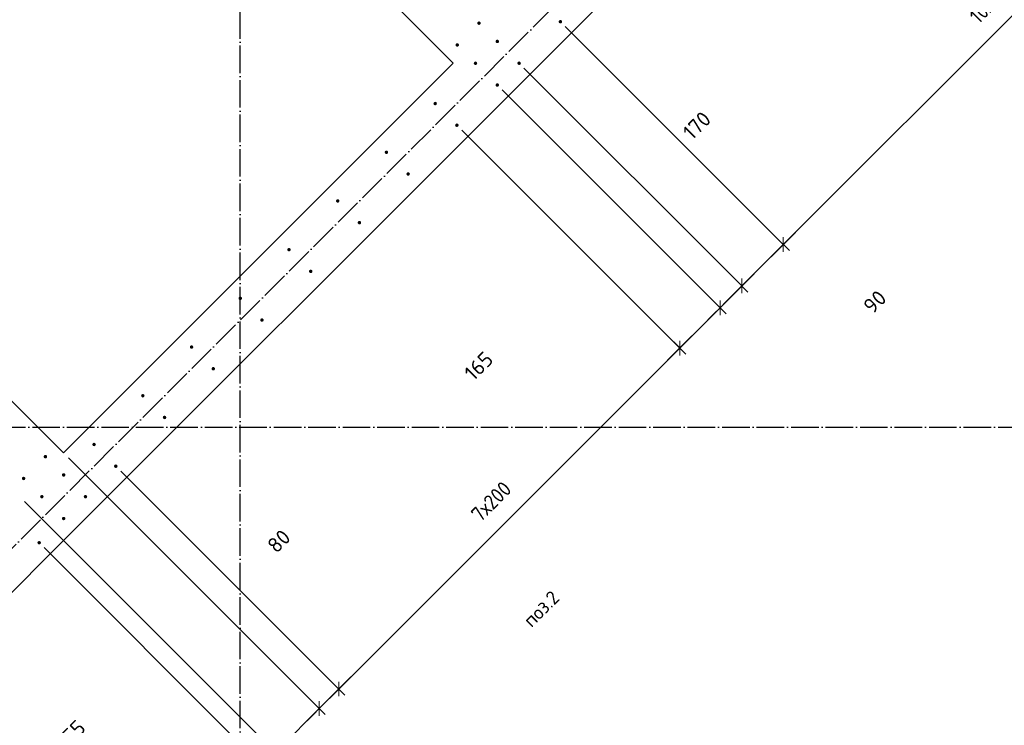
# Model space of a CAD drawing. Header units: millimetres. Extents: x -2995 to 47287, y -2809 to 58122.
# Tile 19 of 143: x 14510 to 17368, y 13034 to 15083. Entities that reach past the tile are written whole.
import ezdxf

# ---------------------------------------------------------------- set-up
doc = ezdxf.new("R2010")
doc.units = ezdxf.units.MM
doc.header["$PDMODE"] = 65
doc.linetypes.add('______11', pattern=[100, 80, -10, 0, -10])
doc.linetypes.add('______5', pattern=[220, 160, -20, 20, -20])
for name, color, linetype, lineweight in [('Standard', 7, 'Continuous', 25), ('Арм.стержн. вертикальными 1', 22, 'Continuous', 35), ('Размерная линия_ общее', 7, 'Continuous', 13)]:
    doc.layers.add(name, color=color, linetype=linetype, lineweight=lineweight)
doc.layers.add('Осевая линия_ общее', color=7, linetype='______5', lineweight=13, true_color=0xa0a0a0)
doc.styles.add('ISOCPEUR', font='ISOCPEUR')
doc.dimstyles.new('DIMSTYLE_10', dxfattribs={"dimtxt": 44, "dimasz": 50, "dimexe": 0, "dimexo": 0, "dimgap": 22, "dimtad": 0, "dimdec": 0, "dimrnd": 5, "dimzin": 12, "dimdsep": 46, "dimtxsty": 'ISOCPEUR', "dimblk1": 'ALL_ML_STRICH', "dimblk2": 'ALL_ML_STRICH', "dimsah": 1, "dimcen": 0, "dimclrd": 7, "dimclre": 256, "dimclrt": 7, "dimadec": 0, "dimazin": 0, "dimtfac": 1, "dimtdec": 0, "dimtix": 1, "dimtmove": 2, "dimatfit": 3, "dimfxl": 0, "dimtvp": 1.2, "dimtzin": 0, "dimlwd": 0, "dimlwe": -3, "dimarcsym": 0})
doc.dimstyles.new('DIMSTYLE_14', dxfattribs={"dimtxt": 44, "dimasz": 50, "dimexe": 0, "dimexo": 0, "dimgap": 22, "dimtad": 0, "dimdec": 0, "dimrnd": 5, "dimzin": 12, "dimdsep": 46, "dimtxsty": 'ISOCPEUR', "dimblk1": 'ALL_ML_STRICH', "dimblk2": 'ALL_ML_STRICH', "dimsah": 1, "dimcen": 0, "dimclrd": 7, "dimclre": 256, "dimclrt": 7, "dimadec": 0, "dimazin": 0, "dimtfac": 1, "dimtdec": 0, "dimtix": 1, "dimtmove": 2, "dimatfit": 3, "dimfxl": 0, "dimtzin": 0, "dimlwd": 0, "dimlwe": -3, "dimarcsym": 0})
doc.dimstyles.new('DIMSTYLE_3', dxfattribs={"dimtxt": 44, "dimasz": 50, "dimexe": 0, "dimexo": 0, "dimgap": 22, "dimtad": 2, "dimdec": 0, "dimrnd": 5, "dimzin": 12, "dimdsep": 46, "dimtxsty": 'ISOCPEUR', "dimblk1": 'ALL_ML_STRICH', "dimblk2": 'ALL_ML_STRICH', "dimsah": 1, "dimcen": 0, "dimclrd": 7, "dimclre": 256, "dimclrt": 7, "dimadec": 0, "dimazin": 0, "dimtfac": 1, "dimtdec": 0, "dimtix": 1, "dimtmove": 2, "dimatfit": 3, "dimfxl": 0, "dimtzin": 0, "dimlwd": 0, "dimlwe": -3, "dimarcsym": 0})
doc.dimstyles.new('DIMSTYLE_8', dxfattribs={"dimtxt": 44, "dimasz": 50, "dimexe": 0, "dimexo": 0, "dimgap": 22, "dimtad": 2, "dimdec": 0, "dimrnd": 5, "dimzin": 12, "dimdsep": 46, "dimtxsty": 'ISOCPEUR', "dimblk1": 'ALL_ML_STRICH', "dimblk2": 'ALL_ML_STRICH', "dimsah": 1, "dimcen": 0, "dimclrd": 7, "dimclre": 256, "dimclrt": 7, "dimadec": 0, "dimazin": 0, "dimtfac": 1, "dimtdec": 0, "dimtix": 1, "dimtmove": 2, "dimatfit": 3, "dimfxl": 0, "dimtvp": 1.2, "dimtzin": 0, "dimlwd": 0, "dimlwe": -3, "dimarcsym": 0})

# ---------------------------------------------------------------- blocks, each defined once
blk = doc.blocks.new('СЛОЖНЫЙ_ОБЪЕКТ_0')
at = {"layer": 'Осевая линия_ общее', "color": 253, "linetype": '______11', "lineweight": -3, "true_color": 0xa0a0a0, "transparency": 33554687}
for p, q in [((15150, -2590), (15150, 40000)), ((3543.2, 2603.2), (20704.7, 19764.7)), ((-2770, 13900), (26050, 13900))]:
    blk.add_line(p, q, dxfattribs=at)
blk = doc.blocks.new('ALL_ML_STRICH')
at = {"color": 0, "linetype": 'ByBlock', "lineweight": -2}
for p, q in [((-1, 0), (0.5, 0)), ((-0.3, -0.3), (0.3, 0.3)), ((0, -0.5), (0, 0.5))]:
    blk.add_line(p, q, dxfattribs=at)
blk = doc.blocks.new('*D483')
at = {"layer": 'DEFPOINTS', "color": 7, "linetype": 'Continuous', "lineweight": 13, "transparency": 33554687}
for p in [(20556.3, 15734.2), (15889.4, 11067.3), (16428.1, 10528.5)]:
    blk.add_point(p, dxfattribs=at)
at = {"layer": 'Размерная линия_ общее', "color": 253, "linetype": 'Continuous', "lineweight": -2, "true_color": 0xa0a0a0, "transparency": 33554687}
for p, q in [((20570.4, 15720), (21095, 15195.4)), ((15903.5, 11053.1), (16428.1, 10528.5))]:
    blk.add_line(p, q, dxfattribs=at)
at = {"layer": 'Размерная линия_ общее', "color": 7, "linetype": 'Continuous', "lineweight": -2, "transparency": 33554687}
blk.add_line((16428.1, 10528.5), (21095, 15195.4), dxfattribs=at)
at = {"layer": 'Размерная линия_ общее', "color": 7, "linetype": 'Continuous', "lineweight": 13, "transparency": 33554687, "yscale": 50, "zscale": 50}
for p, xscale, rotation in [((21095, 15195.4), 50.00000000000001, 45), ((16428.1, 10528.5), 50, 225)]:
    blk.add_blockref('ALL_ML_STRICH', p, dxfattribs=dict(at, xscale=xscale, rotation=rotation))
at = {"layer": 'Размерная линия_ общее', "color": 7, "linetype": 'Continuous', "lineweight": 13, "transparency": 33554687, "insert": (18587.6, 12821), "char_height": 44, "width": 2.2, "attachment_point": 1, "rotation": 45, "line_spacing_factor": 0.60241, "style": 'ISOCPEUR'}
blk.add_mtext('\\W0.91;33х200=6600', dxfattribs=at)
blk = doc.blocks.new('*D491')
at = {"layer": 'DEFPOINTS', "color": 7, "linetype": 'Continuous', "lineweight": 13, "transparency": 33554687}
for p in [(14567, 13564.1), (14001.4, 12998.4), (14648.3, 12351.4)]:
    blk.add_point(p, dxfattribs=at)
at = {"layer": 'Размерная линия_ общее', "color": 253, "linetype": 'Continuous', "lineweight": -2, "true_color": 0xa0a0a0, "transparency": 33554687}
for p, q in [((14581.2, 13549.9), (15214, 12917.1)), ((14015.5, 12984.2), (14648.3, 12351.4))]:
    blk.add_line(p, q, dxfattribs=at)
at = {"layer": 'Размерная линия_ общее', "color": 7, "linetype": 'Continuous', "lineweight": -2, "transparency": 33554687}
blk.add_line((14648.3, 12351.4), (15214, 12917.1), dxfattribs=at)
at = {"layer": 'Размерная линия_ общее', "color": 7, "linetype": 'Continuous', "lineweight": 13, "transparency": 33554687, "xscale": 50, "yscale": 50, "zscale": 50}
for p, rotation in [((15214, 12917.1), 45.00000000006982), ((14648.3, 12351.4), 225.0000000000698)]:
    blk.add_blockref('ALL_ML_STRICH', p, dxfattribs=dict(at, rotation=rotation))
at = {"layer": 'Размерная линия_ общее', "color": 7, "linetype": 'Continuous', "lineweight": 13, "transparency": 33554687, "insert": (14815.2, 12651.2), "char_height": 44, "width": 2.2, "attachment_point": 1, "rotation": 45, "line_spacing_factor": 0.60241, "style": 'ISOCPEUR'}
blk.add_mtext('\\W0.91;4х200', dxfattribs=at)
blk = doc.blocks.new('*D492')
at = {"layer": 'DEFPOINTS', "color": 7, "linetype": 'Continuous', "lineweight": 13, "transparency": 33554687}
for p in [(14510.5, 13697.7), (14567, 13564.1), (15214, 12917.1)]:
    blk.add_point(p, dxfattribs=at)
at = {"layer": 'Размерная линия_ общее', "color": 253, "linetype": 'Continuous', "lineweight": -2, "true_color": 0xa0a0a0, "transparency": 33554687}
for p, q in [((14524.6, 13683.6), (15252.6, 12955.6)), ((14581.2, 13549.9), (15214, 12917.1))]:
    blk.add_line(p, q, dxfattribs=at)
at = {"layer": 'Размерная линия_ общее', "color": 7, "linetype": 'Continuous', "lineweight": -2, "transparency": 33554687}
blk.add_line((15214, 12917.1), (15252.6, 12955.6), dxfattribs=at)
at = {"layer": 'Размерная линия_ общее', "color": 7, "linetype": 'Continuous', "lineweight": 13, "transparency": 33554687, "xscale": 50, "yscale": 50, "zscale": 50}
for p, rotation in [((15252.6, 12955.6), 45.00000000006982), ((15214, 12917.1), 225.0000000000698)]:
    blk.add_blockref('ALL_ML_STRICH', p, dxfattribs=dict(at, rotation=rotation))
at = {"layer": 'Размерная линия_ общее', "color": 7, "linetype": 'Continuous', "lineweight": 13, "transparency": 33554687, "insert": (14667.4, 13015.2), "char_height": 44, "width": 88, "attachment_point": 5, "rotation": 45, "style": 'ISOCPEUR'}
blk.add_mtext('\\A1;{55}', dxfattribs=at)
blk = doc.blocks.new('*D493')
at = {"layer": 'DEFPOINTS', "color": 7, "linetype": 'Continuous', "lineweight": 13, "transparency": 33554687}
for p in [(14637.8, 13825), (14510.5, 13697.7), (15252.6, 12955.6)]:
    blk.add_point(p, dxfattribs=at)
at = {"layer": 'Размерная линия_ общее', "color": 253, "linetype": 'Continuous', "lineweight": -2, "true_color": 0xa0a0a0, "transparency": 33554687}
for p, q in [((14651.9, 13810.8), (15379.8, 13082.9)), ((14524.6, 13683.6), (15252.6, 12955.6))]:
    blk.add_line(p, q, dxfattribs=at)
at = {"layer": 'Размерная линия_ общее', "color": 7, "linetype": 'Continuous', "lineweight": -2, "transparency": 33554687}
blk.add_line((15252.6, 12955.6), (15379.8, 13082.9), dxfattribs=at)
at = {"layer": 'Размерная линия_ общее', "color": 7, "linetype": 'Continuous', "lineweight": 13, "transparency": 33554687, "xscale": 50, "yscale": 50, "zscale": 50}
for p, rotation in [((15379.8, 13082.9), 45.00000000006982), ((15252.6, 12955.6), 225.0000000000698)]:
    blk.add_blockref('ALL_ML_STRICH', p, dxfattribs=dict(at, rotation=rotation))
at = {"layer": 'Размерная линия_ общее', "color": 7, "linetype": 'Continuous', "lineweight": 13, "transparency": 33554687, "insert": (15730.8, 12942.5), "char_height": 44, "width": 132, "attachment_point": 5, "rotation": 45, "style": 'ISOCPEUR'}
blk.add_mtext('\\A1;{180}', dxfattribs=at)
blk = doc.blocks.new('*D494')
at = {"layer": 'DEFPOINTS', "color": 7, "linetype": 'Continuous', "lineweight": 13, "transparency": 33554687}
for p in [(14637.8, 13825), (14789.4, 13786.4), (15379.8, 13082.9)]:
    blk.add_point(p, dxfattribs=at)
at = {"layer": 'Размерная линия_ общее', "color": 253, "linetype": 'Continuous', "lineweight": -2, "true_color": 0xa0a0a0, "transparency": 33554687}
for p, q in [((14651.9, 13810.8), (15379.8, 13082.9)), ((14803.6, 13772.3), (15436.4, 13139.5))]:
    blk.add_line(p, q, dxfattribs=at)
at = {"layer": 'Размерная линия_ общее', "color": 7, "linetype": 'Continuous', "lineweight": -2, "transparency": 33554687}
blk.add_line((15379.8, 13082.9), (15436.4, 13139.5), dxfattribs=at)
at = {"layer": 'Размерная линия_ общее', "color": 7, "linetype": 'Continuous', "lineweight": 13, "transparency": 33554687, "xscale": 50, "yscale": 50, "zscale": 50}
for p, rotation in [((15436.4, 13139.5), 45.00000000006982), ((15379.8, 13082.9), 225.0000000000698)]:
    blk.add_blockref('ALL_ML_STRICH', p, dxfattribs=dict(at, rotation=rotation))
at = {"layer": 'Размерная линия_ общее', "color": 7, "linetype": 'Continuous', "lineweight": 13, "transparency": 33554687, "insert": (15262.8, 13568.8), "char_height": 44, "width": 88, "attachment_point": 5, "rotation": 45, "style": 'ISOCPEUR'}
blk.add_mtext('\\A1;{80}', dxfattribs=at)
blk = doc.blocks.new('*D495')
at = {"layer": 'DEFPOINTS', "color": 7, "linetype": 'Continuous', "lineweight": 13, "transparency": 33554687}
for p in [(15779.4, 14776.4), (14789.4, 13786.4), (15436.4, 13139.5)]:
    blk.add_point(p, dxfattribs=at)
at = {"layer": 'Размерная линия_ общее', "color": 253, "linetype": 'Continuous', "lineweight": -2, "true_color": 0xa0a0a0, "transparency": 33554687}
for p, q in [((15793.5, 14762.2), (16426.4, 14129.4)), ((14803.6, 13772.3), (15436.4, 13139.5))]:
    blk.add_line(p, q, dxfattribs=at)
at = {"layer": 'Размерная линия_ общее', "color": 7, "linetype": 'Continuous', "lineweight": -2, "transparency": 33554687}
blk.add_line((15436.4, 13139.5), (16426.4, 14129.4), dxfattribs=at)
at = {"layer": 'Размерная линия_ общее', "color": 7, "linetype": 'Continuous', "lineweight": 13, "transparency": 33554687, "xscale": 50, "yscale": 50, "zscale": 50}
for p, rotation in [((16426.4, 14129.4), 45.00000000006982), ((15436.4, 13139.5), 225.0000000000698)]:
    blk.add_blockref('ALL_ML_STRICH', p, dxfattribs=dict(at, rotation=rotation))
at = {"layer": 'Размерная линия_ общее', "color": 7, "linetype": 'Continuous', "lineweight": 13, "transparency": 33554687, "insert": (15816.8, 13652.8), "char_height": 44, "width": 2.2, "attachment_point": 1, "rotation": 45, "line_spacing_factor": 0.60241, "style": 'ISOCPEUR'}
blk.add_mtext('\\W0.91;7х200', dxfattribs=at)
blk = doc.blocks.new('*D496')
at = {"layer": 'DEFPOINTS', "color": 7, "linetype": 'Continuous', "lineweight": 13, "transparency": 33554687}
for p in [(15896.8, 14893.1), (15779.4, 14776.4), (16426.4, 14129.4)]:
    blk.add_point(p, dxfattribs=at)
at = {"layer": 'Размерная линия_ общее', "color": 253, "linetype": 'Continuous', "lineweight": -2, "true_color": 0xa0a0a0, "transparency": 33554687}
for p, q in [((15910.9, 14878.9), (16543.4, 14246.4)), ((15793.5, 14762.2), (16426.4, 14129.4))]:
    blk.add_line(p, q, dxfattribs=at)
at = {"layer": 'Размерная линия_ общее', "color": 7, "linetype": 'Continuous', "lineweight": -2, "transparency": 33554687}
blk.add_line((16426.4, 14129.4), (16543.4, 14246.4), dxfattribs=at)
at = {"layer": 'Размерная линия_ общее', "color": 7, "linetype": 'Continuous', "lineweight": 13, "transparency": 33554687, "xscale": 50, "yscale": 50, "zscale": 50}
for p, rotation in [((16543.4, 14246.4), 45.00000000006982), ((16426.4, 14129.4), 225.0000000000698)]:
    blk.add_blockref('ALL_ML_STRICH', p, dxfattribs=dict(at, rotation=rotation))
at = {"layer": 'Размерная линия_ общее', "color": 7, "linetype": 'Continuous', "lineweight": 13, "transparency": 33554687, "insert": (15842.7, 14077.3), "char_height": 44, "width": 132, "attachment_point": 5, "rotation": 45, "style": 'ISOCPEUR'}
blk.add_mtext('\\A1;{165}', dxfattribs=at)
blk = doc.blocks.new('*D497')
at = {"layer": 'DEFPOINTS', "color": 7, "linetype": 'Continuous', "lineweight": 13, "transparency": 33554687}
for p in [(15960.1, 14956.4), (15896.8, 14893.1), (16543.4, 14246.4)]:
    blk.add_point(p, dxfattribs=at)
at = {"layer": 'Размерная линия_ общее', "color": 253, "linetype": 'Continuous', "lineweight": -2, "true_color": 0xa0a0a0, "transparency": 33554687}
for p, q in [((15974.2, 14942.2), (16606.7, 14309.7)), ((15910.9, 14878.9), (16543.4, 14246.4))]:
    blk.add_line(p, q, dxfattribs=at)
at = {"layer": 'Размерная линия_ общее', "color": 7, "linetype": 'Continuous', "lineweight": -2, "transparency": 33554687}
blk.add_line((16543.4, 14246.4), (16606.7, 14309.7), dxfattribs=at)
at = {"layer": 'Размерная линия_ общее', "color": 7, "linetype": 'Continuous', "lineweight": 13, "transparency": 33554687, "xscale": 50, "yscale": 50, "zscale": 50}
for p, rotation in [((16606.7, 14309.7), 45.00000000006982), ((16543.4, 14246.4), 225.0000000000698)]:
    blk.add_blockref('ALL_ML_STRICH', p, dxfattribs=dict(at, rotation=rotation))
at = {"layer": 'Размерная линия_ общее', "color": 7, "linetype": 'Continuous', "lineweight": 13, "transparency": 33554687, "insert": (16992.6, 14263.6), "char_height": 44, "width": 88, "attachment_point": 5, "rotation": 45, "style": 'ISOCPEUR'}
blk.add_mtext('\\A1;{90}', dxfattribs=at)
blk = doc.blocks.new('*D498')
at = {"layer": 'DEFPOINTS', "color": 7, "linetype": 'Continuous', "lineweight": 13, "transparency": 33554687}
for p in [(16079.9, 15076.9), (15960.1, 14956.4), (16606.7, 14309.7)]:
    blk.add_point(p, dxfattribs=at)
at = {"layer": 'Размерная линия_ общее', "color": 253, "linetype": 'Continuous', "lineweight": -2, "true_color": 0xa0a0a0, "transparency": 33554687}
for p, q in [((16094, 15062.8), (16726.9, 14429.9)), ((15974.2, 14942.2), (16606.7, 14309.7))]:
    blk.add_line(p, q, dxfattribs=at)
at = {"layer": 'Размерная линия_ общее', "color": 7, "linetype": 'Continuous', "lineweight": -2, "transparency": 33554687}
blk.add_line((16606.7, 14309.7), (16726.9, 14429.9), dxfattribs=at)
at = {"layer": 'Размерная линия_ общее', "color": 7, "linetype": 'Continuous', "lineweight": 13, "transparency": 33554687, "xscale": 50, "yscale": 50, "zscale": 50}
for p, rotation in [((16726.9, 14429.9), 45.00000000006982), ((16606.7, 14309.7), 225.0000000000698)]:
    blk.add_blockref('ALL_ML_STRICH', p, dxfattribs=dict(at, rotation=rotation))
at = {"layer": 'Размерная линия_ общее', "color": 7, "linetype": 'Continuous', "lineweight": 13, "transparency": 33554687, "insert": (16476, 14775.7), "char_height": 44, "width": 132, "attachment_point": 5, "rotation": 45, "style": 'ISOCPEUR'}
blk.add_mtext('\\A1;{170}', dxfattribs=at)
blk = doc.blocks.new('*D499')
at = {"layer": 'DEFPOINTS', "color": 7, "linetype": 'Continuous', "lineweight": 13, "transparency": 33554687}
for p in [(17494.1, 16491.1), (16079.9, 15076.9), (16726.9, 14429.9)]:
    blk.add_point(p, dxfattribs=at)
at = {"layer": 'Размерная линия_ общее', "color": 253, "linetype": 'Continuous', "lineweight": -2, "true_color": 0xa0a0a0, "transparency": 33554687}
for p, q in [((17508.3, 16477), (18141.1, 15844.1)), ((16094, 15062.8), (16726.9, 14429.9))]:
    blk.add_line(p, q, dxfattribs=at)
at = {"layer": 'Размерная линия_ общее', "color": 7, "linetype": 'Continuous', "lineweight": -2, "transparency": 33554687}
blk.add_line((16726.9, 14429.9), (18141.1, 15844.1), dxfattribs=at)
at = {"layer": 'Размерная линия_ общее', "color": 7, "linetype": 'Continuous', "lineweight": 13, "transparency": 33554687, "xscale": 50, "yscale": 50, "zscale": 50}
for p, rotation in [((18141.1, 15844.1), 45.00000000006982), ((16726.9, 14429.9), 225.0000000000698)]:
    blk.add_blockref('ALL_ML_STRICH', p, dxfattribs=dict(at, rotation=rotation))
at = {"layer": 'Размерная линия_ общее', "color": 7, "linetype": 'Continuous', "lineweight": 13, "transparency": 33554687, "insert": (17262.9, 15098.9), "char_height": 44, "width": 2.2, "attachment_point": 1, "rotation": 45, "line_spacing_factor": 0.60241, "style": 'ISOCPEUR'}
blk.add_mtext('\\W0.91;10х200=2000', dxfattribs=at)

msp = doc.modelspace()

# ---------------------------------------------------------------- hatches: boundary and pattern name
at = {"layer": 'Арм.стержн. вертикальными 1', "linetype": 'Continuous', "lineweight": 50, "transparency": 33554687}
for points in [[(15848.7, 15072.7), (15848.4, 15074.6), (15847.3, 15076.2), (15845.7, 15077.3), (15843.7, 15077.7), (15841.8, 15077.3), (15840.2, 15076.2), (15839.1, 15074.6), (15838.7, 15072.7), (15839.1, 15070.8), (15840.2, 15069.2), (15841.8, 15068.1), (15843.7, 15067.7), (15845.7, 15068.1), (15847.3, 15069.2), (15848.4, 15070.8)], [(16084.9, 15076.9), (16084.5, 15078.8), (16083.4, 15080.5), (16081.8, 15081.5), (16079.9, 15081.9), (16078, 15081.5), (16076.4, 15080.5), (16075.3, 15078.8), (16074.9, 15076.9), (16075.3, 15075), (16076.4, 15073.4), (16078, 15072.3), (16079.9, 15071.9), (16081.8, 15072.3), (16083.4, 15073.4), (16084.5, 15075)], [(15785.4, 15009.4), (15785.1, 15011.3), (15784, 15012.9), (15782.3, 15014), (15780.4, 15014.4), (15778.5, 15014), (15776.9, 15012.9), (15775.8, 15011.3), (15775.4, 15009.4), (15775.8, 15007.5), (15776.9, 15005.9), (15778.5, 15004.8), (15780.4, 15004.4), (15782.3, 15004.8), (15784, 15005.9), (15785.1, 15007.5)], [(15901.8, 15019.7), (15901.4, 15021.6), (15900.3, 15023.2), (15898.7, 15024.3), (15896.8, 15024.7), (15894.8, 15024.3), (15893.2, 15023.2), (15892.1, 15021.6), (15891.8, 15019.7), (15892.1, 15017.8), (15893.2, 15016.2), (15894.8, 15015.1), (15896.8, 15014.7), (15898.7, 15015.1), (15900.3, 15016.2), (15901.4, 15017.8)], [(15838.4, 14956.4), (15838.1, 14958.3), (15837, 14959.9), (15835.4, 14961), (15833.4, 14961.4), (15831.5, 14961), (15829.9, 14959.9), (15828.8, 14958.3), (15828.4, 14956.4), (15828.8, 14954.5), (15829.9, 14952.8), (15831.5, 14951.8), (15833.4, 14951.4), (15835.4, 14951.8), (15837, 14952.8), (15838.1, 14954.5)], [(15965.1, 14956.4), (15964.7, 14958.3), (15963.6, 14959.9), (15962, 14961), (15960.1, 14961.4), (15958.1, 14961), (15956.5, 14959.9), (15955.4, 14958.3), (15955.1, 14956.4), (15955.4, 14954.5), (15956.5, 14952.8), (15958.1, 14951.8), (15960.1, 14951.4), (15962, 14951.8), (15963.6, 14952.8), (15964.7, 14954.5)], [(15901.8, 14893.1), (15901.4, 14895), (15900.3, 14896.6), (15898.7, 14897.7), (15896.8, 14898.1), (15894.8, 14897.7), (15893.2, 14896.6), (15892.1, 14895), (15891.8, 14893.1), (15892.1, 14891.2), (15893.2, 14889.5), (15894.8, 14888.5), (15896.8, 14888.1), (15898.7, 14888.5), (15900.3, 14889.5), (15901.4, 14891.2)], [(15721.4, 14839.4), (15721, 14841.3), (15720, 14842.9), (15718.3, 14844), (15716.4, 14844.4), (15714.5, 14844), (15712.9, 14842.9), (15711.8, 14841.3), (15711.4, 14839.4), (15711.8, 14837.4), (15712.9, 14835.8), (15714.5, 14834.7), (15716.4, 14834.4), (15718.3, 14834.7), (15720, 14835.8), (15721, 14837.4)], [(15784.4, 14776.4), (15784, 14778.3), (15782.9, 14779.9), (15781.3, 14781), (15779.4, 14781.4), (15777.5, 14781), (15775.9, 14779.9), (15774.8, 14778.3), (15774.4, 14776.4), (15774.8, 14774.5), (15775.9, 14772.8), (15777.5, 14771.8), (15779.4, 14771.4), (15781.3, 14771.8), (15782.9, 14772.8), (15784, 14774.5)], [(15580, 14697.9), (15579.6, 14699.8), (15578.5, 14701.5), (15576.9, 14702.6), (15575, 14702.9), (15573.1, 14702.6), (15571.5, 14701.5), (15570.4, 14699.8), (15570, 14697.9), (15570.4, 14696), (15571.5, 14694.4), (15573.1, 14693.3), (15575, 14692.9), (15576.9, 14693.3), (15578.5, 14694.4), (15579.6, 14696)], [(15643, 14635), (15642.6, 14636.9), (15641.5, 14638.5), (15639.9, 14639.6), (15638, 14640), (15636.1, 14639.6), (15634.4, 14638.5), (15633.4, 14636.9), (15633, 14635), (15633.4, 14633), (15634.4, 14631.4), (15636.1, 14630.3), (15638, 14630), (15639.9, 14630.3), (15641.5, 14631.4), (15642.6, 14633)], [(15438.6, 14556.5), (15438.2, 14558.4), (15437.1, 14560), (15435.5, 14561.1), (15433.6, 14561.5), (15431.7, 14561.1), (15430, 14560), (15429, 14558.4), (15428.6, 14556.5), (15429, 14554.6), (15430, 14553), (15431.7, 14551.9), (15433.6, 14551.5), (15435.5, 14551.9), (15437.1, 14553), (15438.2, 14554.6)], [(15501.6, 14493.5), (15501.2, 14495.4), (15500.1, 14497.1), (15498.5, 14498.2), (15496.6, 14498.5), (15494.6, 14498.2), (15493, 14497.1), (15491.9, 14495.4), (15491.6, 14493.5), (15491.9, 14491.6), (15493, 14490), (15494.6, 14488.9), (15496.6, 14488.5), (15498.5, 14488.9), (15500.1, 14490), (15501.2, 14491.6)], [(15297.2, 14415.1), (15296.8, 14417), (15295.7, 14418.6), (15294.1, 14419.7), (15292.2, 14420.1), (15290.2, 14419.7), (15288.6, 14418.6), (15287.5, 14417), (15287.2, 14415.1), (15287.5, 14413.2), (15288.6, 14411.6), (15290.2, 14410.5), (15292.2, 14410.1), (15294.1, 14410.5), (15295.7, 14411.6), (15296.8, 14413.2)], [(15360.1, 14352.1), (15359.8, 14354), (15358.7, 14355.7), (15357, 14356.7), (15355.1, 14357.1), (15353.2, 14356.7), (15351.6, 14355.7), (15350.5, 14354), (15350.1, 14352.1), (15350.5, 14350.2), (15351.6, 14348.6), (15353.2, 14347.5), (15355.1, 14347.1), (15357, 14347.5), (15358.7, 14348.6), (15359.8, 14350.2)], [(15155.7, 14273.7), (15155.4, 14275.6), (15154.3, 14277.2), (15152.7, 14278.3), (15150.7, 14278.7), (15148.8, 14278.3), (15147.2, 14277.2), (15146.1, 14275.6), (15145.7, 14273.7), (15146.1, 14271.8), (15147.2, 14270.1), (15148.8, 14269.1), (15150.7, 14268.7), (15152.7, 14269.1), (15154.3, 14270.1), (15155.4, 14271.8)], [(15218.7, 14210.7), (15218.3, 14212.6), (15217.2, 14214.2), (15215.6, 14215.3), (15213.7, 14215.7), (15211.8, 14215.3), (15210.2, 14214.2), (15209.1, 14212.6), (15208.7, 14210.7), (15209.1, 14208.8), (15210.2, 14207.2), (15211.8, 14206.1), (15213.7, 14205.7), (15215.6, 14206.1), (15217.2, 14207.2), (15218.3, 14208.8)], [(15014.3, 14132.2), (15013.9, 14134.2), (15012.9, 14135.8), (15011.2, 14136.9), (15009.3, 14137.2), (15007.4, 14136.9), (15005.8, 14135.8), (15004.7, 14134.2), (15004.3, 14132.2), (15004.7, 14130.3), (15005.8, 14128.7), (15007.4, 14127.6), (15009.3, 14127.2), (15011.2, 14127.6), (15012.9, 14128.7), (15013.9, 14130.3)], [(15077.3, 14069.3), (15076.9, 14071.2), (15075.8, 14072.8), (15074.2, 14073.9), (15072.3, 14074.3), (15070.4, 14073.9), (15068.8, 14072.8), (15067.7, 14071.2), (15067.3, 14069.3), (15067.7, 14067.4), (15068.8, 14065.7), (15070.4, 14064.7), (15072.3, 14064.3), (15074.2, 14064.7), (15075.8, 14065.7), (15076.9, 14067.4)], [(14872.9, 13990.8), (14872.5, 13992.7), (14871.4, 13994.4), (14869.8, 13995.4), (14867.9, 13995.8), (14866, 13995.4), (14864.4, 13994.4), (14863.3, 13992.7), (14862.9, 13990.8), (14863.3, 13988.9), (14864.4, 13987.3), (14866, 13986.2), (14867.9, 13985.8), (14869.8, 13986.2), (14871.4, 13987.3), (14872.5, 13988.9)], [(14935.9, 13927.9), (14935.5, 13929.8), (14934.4, 13931.4), (14932.8, 13932.5), (14930.9, 13932.9), (14929, 13932.5), (14927.3, 13931.4), (14926.3, 13929.8), (14925.9, 13927.9), (14926.3, 13925.9), (14927.3, 13924.3), (14929, 13923.2), (14930.9, 13922.9), (14932.8, 13923.2), (14934.4, 13924.3), (14935.5, 13925.9)], [(14731.5, 13849.4), (14731.1, 13851.3), (14730, 13852.9), (14728.4, 13854), (14726.5, 13854.4), (14724.6, 13854), (14722.9, 13852.9), (14721.9, 13851.3), (14721.5, 13849.4), (14721.9, 13847.5), (14722.9, 13845.9), (14724.6, 13844.8), (14726.5, 13844.4), (14728.4, 13844.8), (14730, 13845.9), (14731.1, 13847.5)], [(14590.1, 13814), (14589.7, 13816), (14588.6, 13817.6), (14587, 13818.7), (14585.1, 13819), (14583.2, 13818.7), (14581.6, 13817.6), (14580.5, 13816), (14580.1, 13814), (14580.5, 13812.1), (14581.6, 13810.5), (14583.2, 13809.4), (14585.1, 13809), (14587, 13809.4), (14588.6, 13810.5), (14589.7, 13812.1)], [(14794.4, 13786.4), (14794.1, 13788.3), (14793, 13790), (14791.4, 13791), (14789.4, 13791.4), (14787.5, 13791), (14785.9, 13790), (14784.8, 13788.3), (14784.4, 13786.4), (14784.8, 13784.5), (14785.9, 13782.9), (14787.5, 13781.8), (14789.4, 13781.4), (14791.4, 13781.8), (14793, 13782.9), (14794.1, 13784.5)], [(14526.8, 13750.7), (14526.4, 13752.7), (14525.3, 13754.3), (14523.7, 13755.4), (14521.8, 13755.7), (14519.9, 13755.4), (14518.2, 13754.3), (14517.2, 13752.7), (14516.8, 13750.7), (14517.2, 13748.8), (14518.2, 13747.2), (14519.9, 13746.1), (14521.8, 13745.7), (14523.7, 13746.1), (14525.3, 13747.2), (14526.4, 13748.8)], [(14643.1, 13761), (14642.7, 13762.9), (14641.6, 13764.6), (14640, 13765.7), (14638.1, 13766), (14636.2, 13765.7), (14634.6, 13764.6), (14633.5, 13762.9), (14633.1, 13761), (14633.5, 13759.1), (14634.6, 13757.5), (14636.2, 13756.4), (14638.1, 13756), (14640, 13756.4), (14641.6, 13757.5), (14642.7, 13759.1)], [(14579.8, 13697.7), (14579.4, 13699.6), (14578.3, 13701.3), (14576.7, 13702.3), (14574.8, 13702.7), (14572.9, 13702.3), (14571.3, 13701.3), (14570.2, 13699.6), (14569.8, 13697.7), (14570.2, 13695.8), (14571.3, 13694.2), (14572.9, 13693.1), (14574.8, 13692.7), (14576.7, 13693.1), (14578.3, 13694.2), (14579.4, 13695.8)], [(14706.4, 13697.7), (14706, 13699.6), (14704.9, 13701.3), (14703.3, 13702.3), (14701.4, 13702.7), (14699.5, 13702.3), (14697.9, 13701.3), (14696.8, 13699.6), (14696.4, 13697.7), (14696.8, 13695.8), (14697.9, 13694.2), (14699.5, 13693.1), (14701.4, 13692.7), (14703.3, 13693.1), (14704.9, 13694.2), (14706, 13695.8)], [(14643.1, 13634.4), (14642.7, 13636.3), (14641.6, 13638), (14640, 13639), (14638.1, 13639.4), (14636.2, 13639), (14634.6, 13638), (14633.5, 13636.3), (14633.1, 13634.4), (14633.5, 13632.5), (14634.6, 13630.9), (14636.2, 13629.8), (14638.1, 13629.4), (14640, 13629.8), (14641.6, 13630.9), (14642.7, 13632.5)], [(14572, 13564.1), (14571.7, 13566), (14570.6, 13567.6), (14569, 13568.7), (14567, 13569.1), (14565.1, 13568.7), (14563.5, 13567.6), (14562.4, 13566), (14562, 13564.1), (14562.4, 13562.1), (14563.5, 13560.5), (14565.1, 13559.4), (14567, 13559.1), (14569, 13559.4), (14570.6, 13560.5), (14571.7, 13562.1)]]:
    msp.add_hatch(color=4, dxfattribs=at).paths.add_polyline_path(points)

# ---------------------------------------------------------------- linework, layer by layer
at = {"color": 7, "linetype": 'Continuous', "lineweight": 25, "transparency": 33554687}
for p, q in [((18809.7, 17742.4), (16023.7, 14956.4)), ((15769.1, 14956.4), (14531.7, 16193.8)), ((13400.3, 15062.4), (14637.8, 13825)), ((14637.8, 13825), (15769.1, 14956.4)), ((16023.7, 14956.4), (15896.4, 14829.1)), ((15896.4, 14829.1), (14637.8, 13570.4))]:
    msp.add_line(p, q, dxfattribs=at)
at = {"layer": 'Standard', "color": 7, "linetype": 'Continuous', "lineweight": 25, "transparency": 33554687}
msp.add_line((14637.8, 13570.4), (13994.3, 12927), dxfattribs=at)

# ---------------------------------------------------------------- block references
at = {"layer": 'Осевая линия_ общее', "color": 253, "linetype": '______11', "lineweight": -3, "true_color": 0xa0a0a0, "transparency": 33554687}
msp.add_blockref('СЛОЖНЫЙ_ОБЪЕКТ_0', (0, 0), dxfattribs=at)

# ---------------------------------------------------------------- texts
at = {"layer": 'Standard', "color": 7, "linetype": 'Continuous', "lineweight": 18, "transparency": 33554687, "insert": (15996, 13315.8), "char_height": 40, "width": 140.769, "attachment_point": 7, "rotation": 45, "style": 'ISOCPEUR'}
msp.add_mtext('\\A1;{\\fISOCPEUR|i0|b0;\\H40.000000;\\W1.000000;\\C7;поз.2}\\P', dxfattribs=at)

# ---------------------------------------------------------------- dimensions: what is measured, and where the dimension line sits
at = {"layer": 'Размерная линия_ общее', "color": 7, "linetype": 'Continuous', "lineweight": 13, "transparency": 33554687}
for base, p1, p2, text, picture, middle in [((18141.1, 15844.1), (16094, 15062.8), (17508.3, 16477), '\\W0.91;10х200=2000', '*D499', (17418.4, 15152.6)), ((21095, 15195.4), (15903.5, 11053.1), (20570.4, 15720), '\\W0.91;33х200=6600', '*D483', (18746, 12877.6)), ((16426.4, 14129.4), (14803.6, 13772.3), (15793.5, 14762.2), '\\W0.91;7х200', '*D495', (15915.8, 13650)), ((15214, 12917.1), (14015.5, 12984.2), (14581.2, 13549.9), '\\W0.91;4х200', '*D491', (14915.6, 12649.8))]:
    dim = msp.add_linear_dim(base=base, p1=p1, p2=p2, angle=45, text=text, dimstyle='DIMSTYLE_3', override={"dimpost": '<>', "dimclrd": 7, "dimclre": 253, "dimclrt": 7, "dimlwd": 0, "dimlwe": 65533}, dxfattribs=at)
    dim.commit()
    dim.dimension.update_dxf_attribs({"geometry": picture, "text_midpoint": middle, "dimtype": 160})
for base, p1, p2, dimstyle, picture, middle in [((16726.9, 14429.9), (15974.2, 14942.2), (16094, 15062.8), 'DIMSTYLE_3', '*D498', (16476, 14775.7)), ((16606.7, 14309.7), (15910.9, 14878.9), (15974.2, 14942.2), 'DIMSTYLE_10', '*D497', (16992.6, 14263.6)), ((16543.3882, 14246.4364), (15793.5411, 14762.236), (15910.8958, 14878.9288), 'DIMSTYLE_3', '*D496', (15842.6666, 14077.3275)), ((15379.8, 13082.9), (14524.6, 13683.6), (14651.9, 13810.8), 'DIMSTYLE_14', '*D493', (15730.8, 12942.5)), ((15436.4, 13139.5), (14651.9, 13810.8), (14803.6, 13772.3), 'DIMSTYLE_8', '*D494', (15262.8, 13568.8)), ((15252.6, 12955.6), (14581.2, 13549.9), (14524.6, 13683.6), 'DIMSTYLE_8', '*D492', (14667.4, 13015.2))]:
    dim = msp.add_linear_dim(base=base, p1=p1, p2=p2, angle=45, dimstyle=dimstyle, override={"dimpost": '<>', "dimclrd": 7, "dimclre": 253, "dimclrt": 7, "dimlwd": 0, "dimlwe": 65533}, dxfattribs=at)
    dim.commit()
    dim.dimension.update_dxf_attribs({"geometry": picture, "text_midpoint": middle, "dimtype": 160})

doc.saveas('drawing.dxf')
